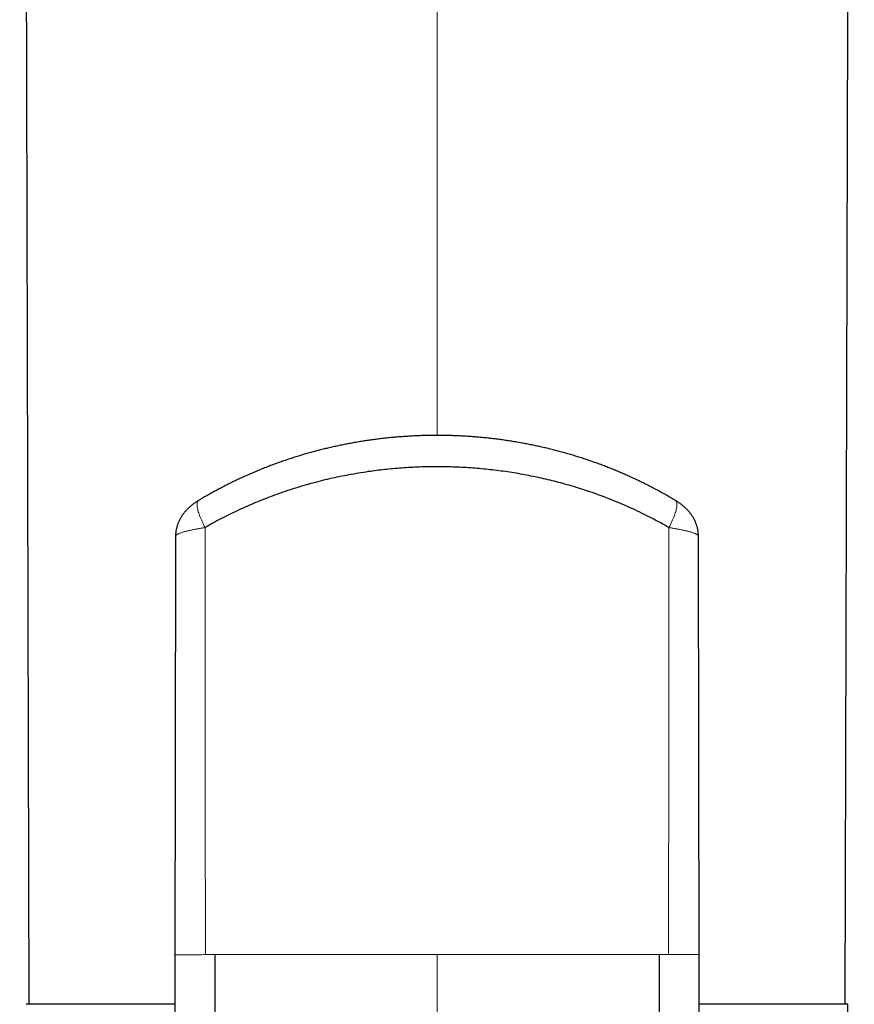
# Model space of a CAD drawing. Header units: millimetres. Extents: x 8 to 315, y 12 to 486.
# Tile 119 of 256: x 158 to 184, y 350 to 379. Entities that reach past the tile are written whole.
import ezdxf

# ---------------------------------------------------------------- set-up
doc = ezdxf.new("R2010")
doc.units = ezdxf.units.MM

msp = doc.modelspace()

# ---------------------------------------------------------------- linework, layer by layer
at = {"color": 252, "linetype": 'Continuous', "lineweight": 0}
for p, q in [((170.957, 447.926), (170.957, 366.941)), ((177.946, 351.265), (177.657, 351.265))]:
    msp.add_line(p, q, dxfattribs=at)
at = {"color": 7, "linetype": 'Continuous', "lineweight": 30}
for p, q in [((163.068, 363.901), (163.068, 363.901)), ((178.846, 363.901), (178.846, 363.901)), ((163.045, 349.765), (158.557, 349.765)), ((183.357, 349.765), (178.868, 349.765)), ((183.357, 284.765), (183.357, 349.765))]:
    msp.add_line(p, q, dxfattribs=at)
at = {"color": 7, "linetype": 'Continuous', "lineweight": 30, "flags": 128}
for points in [[(158.363, 455.352), (158.473, 413.031), (158.636, 349.765)], [(183.277, 349.765), (183.441, 413.031), (183.551, 455.351)]]:
    msp.add_lwpolyline(points, dxfattribs=at)
at = {"color": 7, "linetype": 'Continuous', "lineweight": 30}
for points, knots in [([(178.154, 364.974), (178.147, 364.979), (178.095, 365.01), (177.998, 365.067), (177.863, 365.145), (177.727, 365.221), (177.591, 365.295), (177.454, 365.367), (177.316, 365.438), (177.177, 365.508), (177.037, 365.576), (176.897, 365.642), (176.756, 365.707), (176.614, 365.77), (176.472, 365.831), (176.33, 365.89), (176.187, 365.948), (176.043, 366.005), (175.899, 366.059), (175.754, 366.112), (175.608, 366.163), (175.462, 366.213), (175.316, 366.261), (175.168, 366.308), (175.02, 366.353), (174.872, 366.396), (174.722, 366.438), (174.573, 366.478), (174.422, 366.516), (174.272, 366.553), (174.121, 366.588), (173.971, 366.621), (173.82, 366.653), (173.669, 366.683), (173.517, 366.711), (173.365, 366.738), (173.213, 366.763), (173.061, 366.786), (172.908, 366.808), (172.756, 366.828), (172.603, 366.847), (172.45, 366.864), (172.296, 366.879), (172.143, 366.892), (171.989, 366.904), (171.835, 366.914), (171.682, 366.923), (171.528, 366.93), (171.374, 366.935), (171.219, 366.939), (171.065, 366.941), (170.911, 366.941), (170.757, 366.94), (170.603, 366.937), (170.449, 366.932), (170.295, 366.926), (170.141, 366.918), (169.986, 366.908), (169.832, 366.897), (169.678, 366.884), (169.524, 366.87), (169.371, 366.853), (169.218, 366.836), (169.066, 366.816), (168.914, 366.795), (168.762, 366.773), (168.61, 366.748), (168.458, 366.722), (168.307, 366.695), (168.156, 366.665), (168.005, 366.634), (167.855, 366.602), (167.704, 366.568), (167.555, 366.532), (167.405, 366.494), (167.256, 366.455), (167.107, 366.414), (166.958, 366.372), (166.81, 366.327), (166.663, 366.282), (166.516, 366.234), (166.37, 366.185), (166.224, 366.134), (166.078, 366.082), (165.933, 366.028), (165.789, 365.972), (165.645, 365.915), (165.502, 365.856), (165.36, 365.796), (165.219, 365.734), (165.078, 365.67), (164.937, 365.605), (164.798, 365.538), (164.659, 365.469), (164.521, 365.399), (164.384, 365.327), (164.247, 365.254), (164.111, 365.179), (163.976, 365.102), (163.859, 365.034), (163.787, 364.991), (163.76, 364.974)], [0, 0, 0, 0, 0.0017094, 0.0122367, 0.0227285, 0.0331783, 0.0435752, 0.0539585, 0.0644248, 0.0748615, 0.0852706, 0.0956541, 0.1060142, 0.1163528, 0.1266721, 0.1369741, 0.1472609, 0.1575343, 0.1677966, 0.1780497, 0.1882957, 0.1985366, 0.2087743, 0.2190109, 0.2292484, 0.2394881, 0.2497321, 0.2599825, 0.2702411, 0.2805155, 0.29061, 0.3007666, 0.3109252, 0.3210828, 0.3312367, 0.3413843, 0.3515231, 0.3616506, 0.3717642, 0.3818616, 0.391937, 0.4020381, 0.4121502, 0.4222538, 0.4323511, 0.4424439, 0.4525345, 0.4626248, 0.4727164, 0.4828113, 0.4929114, 0.5030236, 0.5131124, 0.5231594, 0.5332401, 0.543347, 0.553473, 0.5636108, 0.573753, 0.5838905, 0.5940153, 0.60412, 0.6141975, 0.624227, 0.6342879, 0.6444044, 0.6545204, 0.6646378, 0.6747582, 0.6848838, 0.6950166, 0.7051586, 0.7153121, 0.725479, 0.735662, 0.7458664, 0.7560779, 0.7662914, 0.776509, 0.7867326, 0.7969642, 0.8072057, 0.8174591, 0.8277263, 0.8380094, 0.8483095, 0.858614, 0.8689196, 0.8792336, 0.8895572, 0.8998918, 0.9102383, 0.920598, 0.9309721, 0.9413617, 0.9517679, 0.9621935, 0.9726507, 0.9830463, 0.993484, 1, 1, 1, 1]), ([(177.956, 364.158), (177.902, 364.189), (177.793, 364.252), (177.627, 364.342), (177.46, 364.431), (177.254, 364.537), (177.007, 364.657), (176.717, 364.79), (176.423, 364.917), (176.144, 365.029), (175.881, 365.129), (175.635, 365.217), (175.387, 365.3), (175.136, 365.379), (174.883, 365.453), (174.627, 365.523), (174.369, 365.589), (174.112, 365.649), (173.856, 365.703), (173.601, 365.753), (173.345, 365.798), (173.086, 365.839), (172.826, 365.875), (172.565, 365.906), (172.302, 365.933), (172.038, 365.955), (171.772, 365.973), (171.504, 365.985), (171.236, 365.993), (170.967, 365.995), (170.697, 365.993), (170.427, 365.986), (170.156, 365.973), (169.892, 365.956), (169.634, 365.935), (169.383, 365.91), (169.132, 365.881), (168.868, 365.845), (168.589, 365.802), (168.297, 365.75), (168.007, 365.693), (167.717, 365.63), (167.429, 365.56), (167.135, 365.483), (166.835, 365.397), (166.53, 365.301), (166.228, 365.199), (165.942, 365.095), (165.673, 364.991), (165.421, 364.887), (165.17, 364.778), (164.922, 364.664), (164.677, 364.545), (164.434, 364.421), (164.194, 364.293), (164.036, 364.203), (163.957, 364.158)], [0, 0, 0, 0, 0.013143, 0.026285, 0.03944, 0.052594, 0.07466, 0.096727, 0.118849, 0.140971, 0.158891, 0.176811, 0.194762, 0.212713, 0.2308, 0.248888, 0.267008, 0.285128, 0.302753, 0.320378, 0.338034, 0.355689, 0.373488, 0.391288, 0.409118, 0.426949, 0.445009, 0.46307, 0.481163, 0.499257, 0.517501, 0.535745, 0.554023, 0.572302, 0.589339, 0.606376, 0.62344, 0.640505, 0.660582, 0.680662, 0.70074, 0.720918, 0.7411, 0.761279, 0.78312, 0.804961, 0.826858, 0.848755, 0.867587, 0.886428, 0.905317, 0.924205, 0.943128, 0.962051, 0.981021, 1, 1, 1, 1]), ([(163.759, 364.974), (163.753, 364.97), (163.731, 364.957), (163.696, 364.935), (163.656, 364.908), (163.618, 364.881), (163.578, 364.851), (163.537, 364.818), (163.495, 364.783), (163.456, 364.747), (163.419, 364.711), (163.386, 364.676), (163.354, 364.641), (163.324, 364.605), (163.297, 364.569), (163.27, 364.532), (163.246, 364.495), (163.223, 364.458), (163.201, 364.42), (163.181, 364.382), (163.163, 364.343), (163.146, 364.303), (163.131, 364.264), (163.118, 364.223), (163.106, 364.183), (163.095, 364.142), (163.086, 364.1), (163.079, 364.059), (163.073, 364.016), (163.07, 363.971), (163.067, 363.932), (163.068, 363.909), (163.068, 363.901)], [0, 0, 0, 0, 0.016174, 0.057448, 0.090043, 0.123344, 0.162327, 0.20245, 0.243721, 0.285915, 0.32366, 0.360621, 0.396716, 0.431369, 0.466057, 0.500073, 0.533523, 0.5665, 0.599091, 0.631368, 0.663393, 0.695215, 0.726871, 0.758391, 0.789797, 0.821107, 0.852337, 0.883497, 0.914596, 0.949071, 0.983448, 1, 1, 1, 1]), ([(178.846, 363.901), (178.846, 363.909), (178.846, 363.93), (178.844, 363.966), (178.841, 364.008), (178.836, 364.051), (178.829, 364.093), (178.82, 364.134), (178.81, 364.175), (178.798, 364.216), (178.785, 364.256), (178.77, 364.296), (178.754, 364.335), (178.736, 364.374), (178.717, 364.412), (178.696, 364.45), (178.673, 364.487), (178.65, 364.523), (178.624, 364.56), (178.597, 364.596), (178.568, 364.631), (178.538, 364.665), (178.505, 364.7), (178.471, 364.735), (178.434, 364.769), (178.396, 364.803), (178.356, 364.835), (178.315, 364.867), (178.277, 364.895), (178.24, 364.92), (178.206, 364.942), (178.177, 364.961), (178.16, 364.971), (178.155, 364.974)], [0, 0, 0, 0, 0.01598, 0.047478, 0.078937, 0.110366, 0.141774, 0.173172, 0.204575, 0.235999, 0.267464, 0.298995, 0.330624, 0.36239, 0.394341, 0.426538, 0.459054, 0.491977, 0.525409, 0.559459, 0.5939, 0.628497, 0.664659, 0.701756, 0.739794, 0.778602, 0.817829, 0.856933, 0.895576, 0.923292, 0.956579, 0.986145, 1, 1, 1, 1]), ([(163.067, 363.901), (163.067, 363.893), (163.067, 363.78), (163.067, 363.559), (163.066, 363.237), (163.065, 362.909), (163.064, 362.576), (163.064, 362.239), (163.063, 361.898), (163.062, 361.55), (163.062, 361.194), (163.061, 360.829), (163.06, 360.456), (163.059, 360.076), (163.059, 359.689), (163.058, 359.297), (163.057, 358.897), (163.057, 358.492), (163.056, 358.08), (163.055, 357.663), (163.054, 357.239), (163.054, 356.808), (163.053, 356.374), (163.052, 355.937), (163.052, 355.495), (163.051, 355.048), (163.051, 354.591), (163.05, 354.125), (163.049, 353.649), (163.049, 353.168), (163.048, 352.679), (163.047, 352.185), (163.047, 351.712), (163.047, 351.405), (163.046, 351.264)], [0, 0, 0, 0, 0.001923, 0.026912, 0.052405, 0.078402, 0.104904, 0.131423, 0.158429, 0.185922, 0.213902, 0.242954, 0.272514, 0.302581, 0.333155, 0.364236, 0.395825, 0.427921, 0.460453, 0.49349, 0.527033, 0.561081, 0.595634, 0.630062, 0.664978, 0.700381, 0.736271, 0.773395, 0.811027, 0.849165, 0.887809, 0.92696, 0.966616, 1, 1, 1, 1]), ([(178.867, 351.265), (178.867, 351.405), (178.867, 351.711), (178.866, 352.182), (178.866, 352.676), (178.865, 353.163), (178.864, 353.641), (178.864, 354.11), (178.863, 354.571), (178.863, 355.024), (178.862, 355.475), (178.861, 355.923), (178.861, 356.367), (178.86, 356.805), (178.859, 357.236), (178.859, 357.661), (178.858, 358.079), (178.857, 358.491), (178.856, 358.896), (178.856, 359.295), (178.855, 359.687), (178.854, 360.072), (178.854, 360.449), (178.853, 360.818), (178.852, 361.178), (178.851, 361.532), (178.851, 361.882), (178.85, 362.228), (178.849, 362.57), (178.849, 362.906), (178.848, 363.235), (178.847, 363.558), (178.847, 363.779), (178.846, 363.893), (178.846, 363.901)], [0, 0, 0, 0, 0.033211, 0.072786, 0.111857, 0.150425, 0.188488, 0.225381, 0.261786, 0.297705, 0.333136, 0.368788, 0.403932, 0.438569, 0.472699, 0.506321, 0.539435, 0.572041, 0.604071, 0.635595, 0.666614, 0.697128, 0.727137, 0.756118, 0.784612, 0.81262, 0.84014, 0.867721, 0.894794, 0.921361, 0.947421, 0.972975, 0.998022, 1, 1, 1, 1]), ([(163.047, 351.265), (163.047, 351.227), (163.047, 351.154), (163.047, 351.048), (163.047, 350.951), (163.047, 350.861), (163.047, 350.784), (163.047, 350.718), (163.047, 350.661), (163.046, 350.604), (163.046, 350.545), (163.046, 350.46), (163.046, 350.346), (163.046, 350.202), (163.046, 350.051), (163.046, 349.893), (163.046, 349.727), (163.046, 349.554), (163.046, 349.374), (163.046, 349.187), (163.046, 348.997), (163.046, 348.805), (163.046, 348.547), (163.046, 348.223), (163.046, 347.836), (163.046, 347.455), (163.046, 347.079), (163.046, 346.71), (163.047, 346.365), (163.047, 346.044), (163.047, 345.746), (163.047, 345.447), (163.047, 345.165), (163.048, 344.899), (163.048, 344.65), (163.048, 344.396), (163.048, 344.121), (163.049, 343.823), (163.049, 343.503), (163.049, 343.175), (163.05, 342.841), (163.05, 342.501), (163.05, 342.157), (163.051, 341.81), (163.051, 341.461), (163.051, 341.105), (163.052, 340.743), (163.052, 340.401), (163.052, 340.082), (163.052, 339.786), (163.053, 339.493), (163.053, 339.206), (163.053, 338.925), (163.053, 338.651), (163.053, 338.384), (163.053, 338.124), (163.053, 337.871), (163.053, 337.625), (163.053, 337.388), (163.053, 337.159), (163.053, 336.937), (163.053, 336.723), (163.053, 336.519), (163.053, 336.323), (163.053, 336.133), (163.053, 335.949), (163.052, 335.771), (163.052, 335.611), (163.052, 335.468), (163.052, 335.34), (163.052, 335.213), (163.051, 335.083), (163.051, 334.948), (163.051, 334.802), (163.051, 334.643), (163.051, 334.471), (163.051, 334.292), (163.05, 334.107), (163.05, 333.915), (163.05, 333.756), (163.05, 333.631), (163.05, 333.542), (163.05, 333.454), (163.05, 333.368), (163.05, 333.287), (163.049, 333.214), (163.049, 333.151), (163.049, 333.097), (163.049, 333.051), (163.049, 333.011), (163.048, 332.977), (163.048, 332.948), (163.048, 332.926), (163.048, 332.908), (163.048, 332.9), (163.048, 332.896)], [0, 0, 0, 0, 0.006144, 0.01186, 0.017147, 0.022005, 0.026435, 0.029614, 0.032641, 0.035733, 0.038894, 0.042124, 0.049582, 0.057386, 0.065535, 0.074029, 0.083052, 0.092436, 0.102179, 0.112283, 0.122692, 0.133083, 0.143402, 0.164673, 0.185633, 0.20628, 0.226615, 0.246634, 0.266337, 0.282643, 0.298724, 0.314794, 0.331274, 0.344518, 0.358021, 0.371783, 0.385804, 0.402832, 0.420226, 0.437984, 0.456106, 0.474591, 0.493438, 0.5121, 0.531102, 0.550443, 0.570122, 0.590139, 0.606105, 0.622274, 0.638296, 0.653949, 0.669234, 0.684152, 0.698701, 0.712884, 0.726701, 0.740151, 0.753006, 0.765508, 0.777659, 0.789458, 0.800502, 0.81122, 0.821612, 0.831678, 0.841418, 0.850833, 0.858002, 0.86497, 0.871834, 0.878945, 0.886337, 0.894008, 0.903066, 0.912487, 0.92227, 0.932417, 0.942928, 0.953803, 0.958575, 0.963415, 0.968321, 0.973134, 0.977556, 0.981582, 0.985213, 0.988068, 0.990625, 0.992886, 0.994854, 0.996536, 0.997941, 0.999085, 1, 1, 1, 1]), ([(164.257, 351.265), (164.257, 350.038), (164.257, 347.583), (164.257, 343.907), (164.257, 340.238), (164.257, 336.58), (164.257, 332.933), (164.257, 329.3), (164.257, 325.683), (164.257, 322.082), (164.257, 319.439), (164.257, 317.738), (164.257, 316.974), (164.257, 316.211), (164.257, 315.448), (164.257, 314.69), (164.257, 313.955), (164.257, 313.279), (164.257, 312.672), (164.257, 312.143), (164.257, 311.676), (164.257, 311.288), (164.257, 310.978), (164.257, 310.742), (164.257, 310.568), (164.257, 310.494), (164.257, 310.457)], [0, 0, 0, 0, 0.083431, 0.166854, 0.250268, 0.333672, 0.417068, 0.500454, 0.583828, 0.667193, 0.750551, 0.768413, 0.786275, 0.804136, 0.821997, 0.839845, 0.85767, 0.875484, 0.891049, 0.906623, 0.922177, 0.937718, 0.953282, 0.968843, 0.984414, 1, 1, 1, 1]), ([(177.657, 351.265), (177.657, 350.047), (177.656, 347.611), (177.656, 343.959), (177.657, 340.306), (177.657, 336.657), (177.657, 333.027), (177.657, 329.436), (177.657, 326.294), (177.657, 323.575), (177.657, 321.239), (177.657, 319.13), (177.657, 317.244), (177.657, 315.929), (177.657, 314.932), (177.657, 314.275), (177.657, 313.631), (177.657, 313.039), (177.657, 312.508), (177.657, 312.043), (177.657, 311.632), (177.657, 311.282), (177.657, 311), (177.657, 310.764), (177.657, 310.578), (177.657, 310.497), (177.657, 310.458)], [0, 0, 0, 0, 0.082794, 0.165593, 0.248628, 0.331931, 0.415105, 0.497665, 0.579176, 0.632362, 0.686313, 0.741798, 0.779609, 0.818492, 0.834061, 0.849794, 0.865692, 0.881753, 0.895719, 0.909793, 0.923939, 0.938111, 0.952237, 0.96627, 0.983311, 1, 1, 1, 1]), ([(178.866, 332.896), (178.866, 332.9), (178.866, 332.908), (178.866, 332.926), (178.866, 332.948), (178.865, 332.979), (178.865, 333.017), (178.865, 333.064), (178.865, 333.118), (178.864, 333.179), (178.864, 333.248), (178.864, 333.318), (178.864, 333.389), (178.864, 333.457), (178.864, 333.527), (178.864, 333.596), (178.864, 333.665), (178.864, 333.77), (178.863, 333.91), (178.863, 334.083), (178.863, 334.25), (178.863, 334.407), (178.863, 334.553), (178.863, 334.689), (178.863, 334.821), (178.862, 334.948), (178.862, 335.071), (178.862, 335.19), (178.862, 335.306), (178.862, 335.445), (178.862, 335.613), (178.861, 335.811), (178.861, 336.017), (178.861, 336.23), (178.861, 336.451), (178.861, 336.677), (178.86, 336.91), (178.86, 337.151), (178.86, 337.401), (178.86, 337.661), (178.86, 337.93), (178.86, 338.207), (178.86, 338.492), (178.861, 338.763), (178.861, 339.02), (178.861, 339.261), (178.861, 339.506), (178.861, 339.757), (178.861, 340.049), (178.862, 340.38), (178.862, 340.747), (178.862, 341.108), (178.863, 341.463), (178.863, 341.811), (178.863, 342.168), (178.864, 342.531), (178.864, 342.901), (178.864, 343.263), (178.865, 343.617), (178.865, 343.961), (178.865, 344.295), (178.866, 344.62), (178.866, 344.937), (178.866, 345.235), (178.867, 345.516), (178.867, 345.782), (178.867, 346.048), (178.867, 346.317), (178.867, 346.589), (178.867, 346.864), (178.868, 347.143), (178.868, 347.472), (178.868, 347.853), (178.868, 348.287), (178.868, 348.637), (178.868, 348.902), (178.868, 349.078), (178.868, 349.251), (178.868, 349.421), (178.868, 349.584), (178.868, 349.753), (178.868, 349.924), (178.868, 350.099), (178.867, 350.265), (178.867, 350.423), (178.867, 350.548), (178.867, 350.64), (178.867, 350.703), (178.867, 350.768), (178.867, 350.837), (178.867, 350.912), (178.867, 350.993), (178.867, 351.079), (178.867, 351.17), (178.867, 351.233), (178.867, 351.265)], [0, 0, 0, 0, 0.000915, 0.002059, 0.003464, 0.005146, 0.007409, 0.010052, 0.013079, 0.016494, 0.020299, 0.024497, 0.028071, 0.031878, 0.035721, 0.039523, 0.043284, 0.047004, 0.056765, 0.066233, 0.075407, 0.084287, 0.091969, 0.099417, 0.106632, 0.113614, 0.120363, 0.12688, 0.133167, 0.13946, 0.149876, 0.160718, 0.171989, 0.183686, 0.195812, 0.208138, 0.220877, 0.23403, 0.247597, 0.261837, 0.276507, 0.291608, 0.30714, 0.323105, 0.335952, 0.349067, 0.362449, 0.376099, 0.389904, 0.410188, 0.430136, 0.449747, 0.469022, 0.487961, 0.506562, 0.52706, 0.547129, 0.566768, 0.585975, 0.604751, 0.622769, 0.640368, 0.657548, 0.674307, 0.688915, 0.703218, 0.71759, 0.732141, 0.74687, 0.761777, 0.776862, 0.792124, 0.815243, 0.838754, 0.862653, 0.872149, 0.881703, 0.891169, 0.900333, 0.909194, 0.917753, 0.927624, 0.937061, 0.946062, 0.954628, 0.962761, 0.966202, 0.969559, 0.973, 0.976761, 0.980845, 0.985168, 0.989802, 0.994746, 1, 1, 1, 1])]:
    msp.add_open_spline(points, degree=3, knots=knots, dxfattribs=at)
at = {"color": 252, "linetype": 'Continuous', "lineweight": 0}
for points, knots in [([(163.957, 364.158), (163.926, 364.221), (163.862, 364.345), (163.789, 364.522), (163.739, 364.679), (163.713, 364.81), (163.715, 364.906), (163.732, 364.961), (163.756, 364.968), (163.762, 364.97)], [0, 0, 0, 0, 0.158059, 0.316118, 0.474177, 0.632236, 0.790295, 0.948354, 1, 1, 1, 1]), ([(177.956, 364.158), (177.988, 364.221), (178.052, 364.345), (178.124, 364.522), (178.175, 364.679), (178.201, 364.81), (178.199, 364.906), (178.181, 364.961), (178.157, 364.968), (178.152, 364.97)], [0, 0, 0, 0, 0.158062, 0.316123, 0.474185, 0.632246, 0.790308, 0.948369, 1, 1, 1, 1]), ([(163.957, 364.158), (163.957, 364.158), (163.94, 364.156), (163.906, 364.15), (163.855, 364.142), (163.806, 364.134), (163.756, 364.125), (163.708, 364.116), (163.66, 364.107), (163.614, 364.098), (163.566, 364.089), (163.518, 364.078), (163.471, 364.068), (163.427, 364.057), (163.385, 364.047), (163.345, 364.036), (163.307, 364.025), (163.272, 364.015), (163.239, 364.004), (163.208, 363.993), (163.182, 363.983), (163.159, 363.974), (163.14, 363.965), (163.123, 363.957), (163.109, 363.948), (163.096, 363.94), (163.085, 363.932), (163.077, 363.924), (163.071, 363.914), (163.067, 363.907), (163.068, 363.902), (163.068, 363.901)], [0, 0, 0, 0, 0.000037, 0.033509, 0.06704, 0.100745, 0.13451, 0.168949, 0.20345, 0.238142, 0.272897, 0.312644, 0.352488, 0.390553, 0.428789, 0.46711, 0.506064, 0.545109, 0.584709, 0.624599, 0.664586, 0.697634, 0.730738, 0.764012, 0.797343, 0.831332, 0.865381, 0.899617, 0.933916, 0.987147, 1, 1, 1, 1]), ([(163.957, 364.158), (163.958, 362.726), (163.96, 359.862), (163.964, 355.562), (163.966, 352.697), (163.967, 351.265)], [0, 0, 0, 0, 0.333385, 0.66672, 1, 1, 1, 1]), ([(177.956, 364.158), (177.955, 362.726), (177.952, 359.862), (177.949, 355.562), (177.947, 352.697), (177.946, 351.265)], [0, 0, 0, 0, 0.333393, 0.66673, 1, 1, 1, 1]), ([(177.956, 364.158), (177.956, 364.158), (177.974, 364.156), (178.008, 364.15), (178.058, 364.142), (178.108, 364.134), (178.157, 364.125), (178.206, 364.116), (178.254, 364.107), (178.3, 364.098), (178.347, 364.089), (178.395, 364.078), (178.442, 364.068), (178.487, 364.057), (178.529, 364.047), (178.568, 364.036), (178.606, 364.025), (178.642, 364.015), (178.675, 364.004), (178.706, 363.993), (178.732, 363.983), (178.755, 363.974), (178.773, 363.965), (178.79, 363.957), (178.805, 363.948), (178.818, 363.94), (178.828, 363.932), (178.837, 363.924), (178.843, 363.914), (178.847, 363.907), (178.846, 363.902), (178.846, 363.901)], [0, 0, 0, 0, 0.0000366, 0.0335092, 0.0670395, 0.1007451, 0.1345095, 0.1689482, 0.2034496, 0.2381411, 0.2728965, 0.3126438, 0.3524872, 0.3905523, 0.4287019, 0.4671091, 0.5056032, 0.5451081, 0.5847079, 0.6245974, 0.6645848, 0.6976329, 0.7307369, 0.7640108, 0.7973419, 0.8313301, 0.8653796, 0.8996156, 0.9339147, 0.9871455, 1, 1, 1, 1]), ([(163.048, 351.264), (163.048, 351.264), (163.05, 351.263), (163.111, 351.261), (163.215, 351.26), (163.363, 351.259), (163.545, 351.26), (163.747, 351.261), (163.895, 351.264), (163.967, 351.265)], [0, 0, 0, 0, 0.140206, 0.285434, 0.433312, 0.581198, 0.726443, 0.866676, 1, 1, 1, 1]), ([(163.967, 351.265), (164.016, 351.265), (164.112, 351.265), (164.209, 351.265), (164.257, 351.265)], [0, 0, 0, 0, 0.499984, 1, 1, 1, 1]), ([(170.957, 351.265), (170.836, 351.265), (170.594, 351.265), (170.232, 351.265), (169.869, 351.265), (169.506, 351.265), (169.143, 351.265), (168.787, 351.265), (168.439, 351.265), (168.099, 351.265), (167.759, 351.265), (167.397, 351.265), (167.013, 351.265), (166.643, 351.265), (166.311, 351.265), (166.015, 351.265), (165.695, 351.265), (165.351, 351.265), (164.985, 351.265), (164.62, 351.265), (164.378, 351.265), (164.257, 351.265)], [0, 0, 0, 0, 0.053276, 0.106555, 0.159831, 0.213289, 0.26675, 0.320208, 0.370599, 0.420996, 0.471393, 0.521784, 0.58245, 0.643115, 0.687661, 0.732208, 0.776754, 0.832561, 0.888377, 0.944192, 1, 1, 1, 1]), ([(177.657, 351.265), (177.582, 351.265), (177.432, 351.265), (177.161, 351.265), (176.843, 351.265), (176.478, 351.265), (176.111, 351.265), (175.743, 351.265), (175.38, 351.265), (175.024, 351.265), (174.673, 351.265), (174.321, 351.265), (173.962, 351.265), (173.595, 351.265), (173.221, 351.265), (172.845, 351.265), (172.469, 351.265), (172.091, 351.265), (171.714, 351.265), (171.335, 351.265), (171.083, 351.265), (170.957, 351.265)], [0, 0, 0, 0, 0.034596, 0.069192, 0.124717, 0.180254, 0.235795, 0.291331, 0.346856, 0.399176, 0.451504, 0.503831, 0.556151, 0.611502, 0.666857, 0.722208, 0.777739, 0.833277, 0.888816, 0.944346, 1, 1, 1, 1]), ([(170.957, 309.403), (170.957, 309.416), (170.957, 309.441), (170.957, 309.483), (170.957, 309.526), (170.957, 309.569), (170.957, 309.617), (170.957, 309.67), (170.957, 309.727), (170.957, 309.79), (170.957, 309.859), (170.957, 309.929), (170.957, 310.001), (170.957, 310.072), (170.957, 310.147), (170.957, 310.226), (170.957, 310.309), (170.957, 310.395), (170.957, 310.484), (170.957, 310.578), (170.957, 310.677), (170.957, 310.78), (170.957, 310.887), (170.957, 311.005), (170.957, 311.135), (170.957, 311.278), (170.957, 311.426), (170.957, 311.578), (170.957, 311.736), (170.957, 311.901), (170.957, 312.07), (170.957, 312.244), (170.957, 312.422), (170.957, 312.604), (170.957, 312.79), (170.957, 312.98), (170.957, 313.173), (170.957, 313.369), (170.957, 313.567), (170.957, 313.786), (170.957, 314.028), (170.957, 314.292), (170.957, 314.559), (170.957, 314.812), (170.957, 315.05), (170.957, 315.272), (170.957, 315.789), (170.957, 316.601), (170.957, 317.685), (170.957, 318.747), (170.957, 319.785), (170.957, 320.776), (170.957, 321.719), (170.957, 322.614), (170.957, 323.509), (170.957, 324.456), (170.957, 325.455), (170.957, 326.504), (170.957, 327.581), (170.957, 328.684), (170.957, 329.805), (170.957, 330.918), (170.957, 332.024), (170.957, 333.073), (170.957, 334.064), (170.957, 334.997), (170.957, 335.93), (170.957, 336.865), (170.957, 337.845), (170.957, 338.872), (170.957, 339.944), (170.957, 341.018), (170.957, 342.092), (170.957, 343.123), (170.957, 344.11), (170.957, 345.053), (170.957, 345.997), (170.957, 346.941), (170.957, 347.871), (170.957, 348.787), (170.957, 349.688), (170.957, 350.514), (170.957, 351.04), (170.957, 351.265)], [0, 0, 0, 0, 0.006087, 0.012174, 0.016758, 0.021344, 0.025929, 0.030512, 0.035138, 0.039766, 0.044393, 0.049018, 0.052905, 0.056793, 0.060681, 0.064567, 0.068324, 0.072082, 0.07584, 0.079597, 0.083401, 0.087207, 0.091013, 0.094817, 0.099335, 0.103857, 0.10838, 0.112903, 0.117422, 0.122064, 0.12671, 0.131358, 0.136004, 0.140647, 0.145377, 0.150109, 0.154843, 0.159577, 0.164311, 0.169041, 0.175179, 0.181319, 0.187459, 0.193597, 0.198615, 0.203633, 0.208651, 0.23364, 0.258629, 0.281962, 0.305294, 0.328627, 0.348641, 0.368655, 0.388669, 0.408683, 0.432051, 0.455418, 0.478786, 0.503834, 0.528881, 0.553346, 0.57781, 0.602275, 0.622846, 0.643418, 0.66399, 0.684562, 0.705134, 0.728689, 0.752245, 0.775801, 0.799357, 0.822912, 0.843563, 0.864214, 0.884866, 0.905517, 0.926168, 0.945855, 0.965543, 0.98523, 1, 1, 1, 1]), ([(178.866, 351.265), (178.866, 351.265), (178.877, 351.265), (178.842, 351.265), (178.761, 351.265), (178.617, 351.265), (178.424, 351.265), (178.199, 351.265), (178.028, 351.265), (177.946, 351.265)], [0, 0, 0, 0, 0.004887, 0.17276, 0.340481, 0.50798, 0.675831, 0.843776, 1, 1, 1, 1])]:
    msp.add_open_spline(points, degree=3, knots=knots, dxfattribs=at)

doc.saveas('drawing.dxf')
